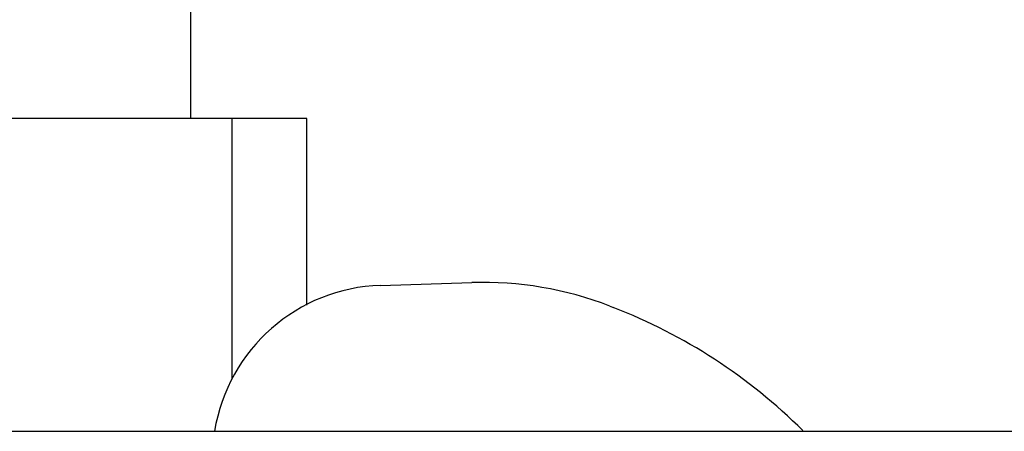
# Model space of a CAD drawing. Header units: millimetres. Extents: x 0 to 4000, y 0 to 3000.
# Tile 47 of 119: x 798 to 883, y 1723 to 1758. Entities that reach past the tile are written whole.
import ezdxf

# ---------------------------------------------------------------- set-up
doc = ezdxf.new("R2010")
doc.units = ezdxf.units.MM
doc.header["$LTSCALE"] = 219.99956
doc.layers.get('0').update_dxf_attribs({"linetype": 'CONTINUOUS'})

msp = doc.modelspace()

# ---------------------------------------------------------------- linework, layer by layer
at = {"color": 7, "linetype": 'CONTINUOUS'}
for p, q in [((812.85, 1749.78), (812.85, 1768.5)), ((822.857, 1749.78), (748.842, 1749.78)), ((822.858, 1733.67), (822.858, 1749.78)), ((829.222, 1735.38), (837.089, 1735.628)), ((848.995, 1733.595), (849.307, 1733.474)), ((758.096, 1722.78), (1044.037, 1722.78))]:
    msp.add_line(p, q, dxfattribs=at)
at = {"color": 9, "linetype": 'CONTINUOUS'}
msp.add_line((816.415, 1727.27), (816.415, 1749.78), dxfattribs=at)
at = {"color": 7, "linetype": 'CONTINUOUS'}
for centre, radius, start, end in [((829.695, 1720.387), 15, 91.80632, 170.75815), ((838.044, 1705.343), 30.3, 68.81378, 91.80632), ((832.14, 1689.185), 47.5, 45.11474, 68.81378)]:
    msp.add_arc(centre, radius, start, end, dxfattribs=at)

doc.saveas('drawing.dxf')
